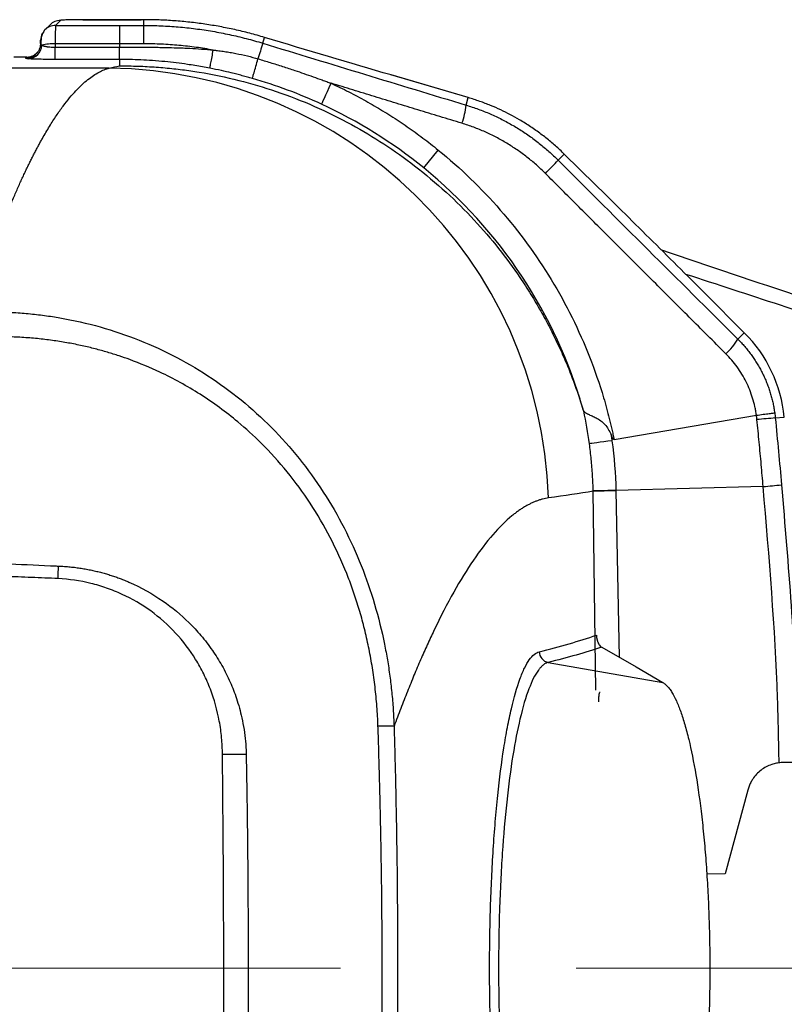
# Model space of a CAD drawing. Header units: millimetres. Extents: x 5 to 597, y 5 to 415.
# Tile 79 of 131: x 315 to 323, y 260 to 271. Entities that reach past the tile are written whole.
import ezdxf

# ---------------------------------------------------------------- set-up
doc = ezdxf.new("R2010")
doc.units = ezdxf.units.MM
doc.linetypes.add('CENTERX2', pattern=[20.32, 12.7, -2.54, 2.54, -2.54])

msp = doc.modelspace()

# ---------------------------------------------------------------- linework, layer by layer
at = {"color": 7, "linetype": 'Continuous', "lineweight": 25}
for p, q in [((315.4317, 270.5898), (315.4317, 270.5899)), ((315.4317, 270.5899), (316.0618, 270.5899)), ((316.0618, 270.5898), (315.4317, 270.5898)), ((316.0894, 270.5899), (316.0618, 270.5899)), ((316.0618, 270.5898), (316.0618, 270.5899)), ((316.0894, 270.5898), (316.0894, 270.5899)), ((316.0894, 270.5277), (316.0894, 270.5898)), ((315.0787, 270.5349), (315.0247, 270.4809)), ((315.1918, 270.5817), (315.1379, 270.5277)), ((315.1379, 270.5277), (315.8276, 270.5277)), ((315.8276, 270.5277), (315.8276, 270.3295)), ((317.3724, 270.3361), (317.3915, 270.3985)), ((315.1352, 270.3295), (315.135, 270.2932)), ((315.135, 270.1611), (315.135, 270.2932)), ((315.135, 270.2932), (315.8276, 270.2932)), ((315.8276, 270.3295), (315.1352, 270.3295)), ((315.8276, 270.3295), (315.8276, 270.2932)), ((314.8293, 270.1866), (314.6896, 270.1866)), ((314.8159, 270.1732), (314.8293, 270.1866)), ((315.7177, 270.0679), (300.8863, 270.0679)), ((315.8276, 270.1611), (315.135, 270.1611)), ((315.8276, 270.1611), (315.8276, 270.0919)), ((319.5852, 269.7496), (318.7521, 269.9944)), ((318.7537, 269.9938), (318.7521, 269.9944)), ((319.5869, 269.749), (318.7537, 269.9938)), ((319.5625, 269.6693), (319.5869, 269.749)), ((319.5869, 269.749), (319.5852, 269.7496)), ((319.1061, 268.9919), (319.2625, 269.1841)), ((320.5551, 269.0746), (320.6208, 269.1402)), ((320.9523, 268.8141), (320.6199, 269.1412)), ((320.6208, 269.1402), (320.6199, 269.1412)), ((320.9532, 268.8131), (320.6208, 269.1402)), ((320.9532, 268.8131), (320.9523, 268.8141)), ((322.1398, 267.6358), (322.1399, 267.6359)), ((322.5615, 267.2141), (322.1398, 267.6358)), ((322.1399, 267.6359), (322.5616, 267.2142)), ((322.4919, 267.1445), (322.5615, 267.2141)), ((322.5615, 267.2141), (322.5616, 267.2142)), ((321.1582, 266.061), (322.6922, 266.3234)), ((322.8953, 266.294), (322.9923, 266.3036)), ((322.7648, 265.5545), (321.1782, 265.5136)), ((320.4481, 263.6581), (321.6846, 263.4406)), ((323.9141, 262.5779), (322.9852, 262.5779)), ((322.5988, 262.2815), (322.3567, 261.3779)), ((322.3567, 261.3779), (322.1558, 261.3748))]:
    msp.add_line(p, q, dxfattribs=at)
at = {"color": 8, "linetype": 'Continuous', "lineweight": 25}
for p, q in [((320.9614, 263.3575), (320.9333, 265.5033)), ((321.1783, 265.5098), (321.2123, 263.7134))]:
    msp.add_line(p, q, dxfattribs=at)
at = {"color": 7, "linetype": 'CENTERX2', "lineweight": 18}
msp.add_line((285.1896, 260.359), (331.1923, 260.359), dxfattribs=at)
at = {"color": 7, "linetype": 'Continuous', "lineweight": 25, "flags": 128}
for points in [[(318.0055, 269.6786), (318.008, 269.6841), (318.0141, 269.6974), (318.0236, 269.718), (318.0362, 269.7452), (318.0516, 269.7785), (318.0692, 269.8167), (318.0886, 269.8588), (318.1093, 269.9035)], [(321.1348, 266.0493), (321.0897, 266.0432), (321.0469, 266.0374), (321.0076, 266.0321), (320.9727, 266.0274), (320.9431, 266.0233), (320.9194, 266.0201), (320.9022, 266.0178), (320.8921, 266.0164)], [(321.1782, 265.5136), (321.1326, 265.5124), (321.0894, 265.5112), (321.0497, 265.5101), (321.0144, 265.5092), (320.9845, 265.5083), (320.9606, 265.5077), (320.9434, 265.5072), (320.9332, 265.5069)], [(321.1783, 265.5098), (321.1327, 265.5086), (321.0895, 265.5074), (321.0498, 265.5064), (321.0145, 265.5055), (320.9846, 265.5047), (320.9607, 265.504), (320.9435, 265.5036), (320.9333, 265.5033)], [(321.0242, 263.822), (321.3941, 263.6084), (321.6846, 263.4406)], [(317.1925, 262.6812), (317.1927, 262.6723), (317.1929, 262.6635)]]:
    msp.add_lwpolyline(points, dxfattribs=at)
at = {"color": 8, "linetype": 'Continuous', "lineweight": 25}
for centre, start, end in [((315.1376, 270.368), 89.91982, 135.06808), ((314.8161, 270.3329), 269.91977, 315.44896)]:
    msp.add_arc(centre, 0.1597, start, end, dxfattribs=at)
at = {"color": 7, "linetype": 'Continuous', "lineweight": 25}
for centre, radius, start, end in [((315.1916, 270.422), 0.1597, 89.92177, 134.99394), ((310.3086, 270.3686), 5.783, 359.61289, 1.57707), ((315.1377, 270.368), 0.1598, 152.54411, 180.07426), ((314.8368, 270.3216), 0.1543, 273.66961, 357.41883), ((315.1146, 269.8236), 0.5064, 87.66609, 104.13209), ((330.4111, 266.1987), 13.6794, 162.39494, 163.13316), ((315.6578, 265.2709), 4.7973, 1.92397, 89.28448), ((318.7817, 269.7391), 0.7839, 340.09263, 354.89136), ((317.6434, 271.7612), 3.9619, 314.43478, 317.30296), ((321.504, 266.1566), 1.4955, 5.63924, 45), ((321.9305, 267.4757), 0.6517, 311.46639, 329.46631), ((323.5278, 258.2689), 8.05, 94.50649, 95.91729), ((322.397, 270.2503), 4.7102, 274.47802, 276.89002), ((310.6431, 264.7552), 4.5266, 357.55169, 359.26328), ((320.471, 263.7763), 0.1204, 181.53986, 259.04773), ((318.7073, 258.5127), 4.4581, 88.98057, 91.20573), ((316.9926, 254.3256), 8.3403, 88.62375, 90.38237)]:
    msp.add_arc(centre, radius, start, end, dxfattribs=at)
for points, knots in [([(315.4317, 270.5898), (315.4039, 270.5898), (315.374, 270.5896), (315.3161, 270.5888), (315.2882, 270.5882), (315.2417, 270.5866), (315.2233, 270.5857), (315.1988, 270.5837), (315.1928, 270.5826), (315.1918, 270.5817)], [0, 0, 0, 0, 0.25, 0.25, 0.5, 0.5, 0.75, 0.75, 1, 1, 1, 1]), ([(317.3915, 270.3985), (317.3648, 270.4064), (317.3114, 270.4221), (317.231, 270.4438), (317.1506, 270.464), (317.0702, 270.4826), (316.9898, 270.4997), (316.9095, 270.5152), (316.8293, 270.5292), (316.7211, 270.5461), (316.5846, 270.5637), (316.4195, 270.5787), (316.2544, 270.5881), (316.1444, 270.5892), (316.0894, 270.5898)], [0, 0, 0, 0, 0.0637085, 0.1270629, 0.1900674, 0.2527267, 0.315045, 0.377027, 0.4386773, 0.5000006, 0.6256895, 0.7508909, 0.8756469, 1, 1, 1, 1]), ([(315.0247, 270.4809), (315.0151, 270.4685), (314.9971, 270.4454), (314.9806, 270.3869), (314.9787, 270.3381), (314.9774, 270.3073)], [0, 0, 0, 0, 0.2974336, 0.5552008, 1, 1, 1, 1]), ([(315.1379, 270.5277), (315.1378, 270.5272), (315.1376, 270.5263), (315.1374, 270.5223), (315.1371, 270.5166), (315.1369, 270.5092), (315.1367, 270.5003), (315.1365, 270.4902), (315.1363, 270.479), (315.1361, 270.4669), (315.136, 270.4541), (315.1359, 270.4407), (315.1357, 270.4269), (315.1356, 270.4129), (315.1355, 270.3987), (315.1354, 270.3845), (315.1353, 270.3705), (315.1353, 270.3566), (315.1352, 270.343), (315.1352, 270.3339), (315.1352, 270.3295)], [0, 0, 0, 0, 0.0696869, 0.1377116, 0.2040741, 0.2687743, 0.3318121, 0.3931875, 0.4529004, 0.5109507, 0.5673383, 0.6220633, 0.6751255, 0.7265249, 0.7762615, 0.8243351, 0.8707458, 0.9154936, 0.9585783, 1, 1, 1, 1]), ([(316.0894, 270.5277), (316.1205, 270.5276), (316.1826, 270.5272), (316.2758, 270.5241), (316.3688, 270.5192), (316.4617, 270.5123), (316.5543, 270.5035), (316.6468, 270.4926), (316.7389, 270.4799), (316.8307, 270.4651), (316.9222, 270.4485), (317.0132, 270.4299), (317.1038, 270.4094), (317.1939, 270.3869), (317.2835, 270.3627), (317.3428, 270.345), (317.3724, 270.3361)], [0, 0, 0, 0, 0.0715962, 0.1431666, 0.2147111, 0.2862299, 0.3577229, 0.4291901, 0.5006316, 0.5720472, 0.6434371, 0.7148012, 0.7861395, 0.8574521, 0.9287389, 1, 1, 1, 1]), ([(314.9756, 270.3273), (314.973, 270.3083), (314.9689, 270.2791), (314.9498, 270.2435), (314.936, 270.2278), (314.9289, 270.2199)], [0, 0, 0, 0, 0.4747954, 0.7331414, 1, 1, 1, 1]), ([(314.9758, 270.3331), (314.9756, 270.3307), (314.9753, 270.3256), (314.9773, 270.3206), (314.9821, 270.3171), (314.9878, 270.3155), (314.991, 270.3146)], [0, 0, 0, 0, 0.2297889, 0.4974716, 0.723276, 1, 1, 1, 1]), ([(314.9758, 270.3331), (314.976, 270.343), (314.9763, 270.3518), (314.9771, 270.3641), (314.9775, 270.3674), (314.978, 270.3678)], [0, 0, 0, 0, 0.5, 0.5, 1, 1, 1, 1]), ([(314.991, 270.3146), (314.9934, 270.3135), (314.9983, 270.3112), (315.0072, 270.3081), (315.0169, 270.3053), (315.0273, 270.3028), (315.0382, 270.3006), (315.0542, 270.298), (315.0763, 270.2954), (315.1053, 270.2935), (315.1252, 270.2933), (315.135, 270.2932)], [0, 0, 0, 0, 0.09365, 0.1837639, 0.2703839, 0.3535578, 0.4333392, 0.5097893, 0.677239, 0.8403342, 1, 1, 1, 1]), ([(315.8276, 270.2932), (315.9005, 270.2932), (315.9789, 270.2935), (316.1048, 270.2931), (316.1481, 270.2929), (316.2153, 270.2922), (316.2494, 270.2918), (316.2901, 270.2911), (316.3107, 270.2907), (316.321, 270.2905), (316.3255, 270.2904), (316.3284, 270.2903), (316.3303, 270.2903), (316.3672, 270.2895), (316.4062, 270.2885), (316.4695, 270.2864), (316.5024, 270.2851), (316.5429, 270.2833), (316.5637, 270.2823), (316.5727, 270.2818), (316.5787, 270.2815), (316.5821, 270.2813), (316.6696, 270.2767), (316.7543, 270.2703), (316.8388, 270.2621)], [0, 0, 0, 0, 0.25, 0.25, 0.375, 0.375, 0.4375, 0.46875, 0.484375, 0.4921875, 0.4960937, 0.4960937, 0.5, 0.5, 0.625, 0.625, 0.6875, 0.71875, 0.734375, 0.7421875, 0.7421875, 0.75, 0.75, 1, 1, 1, 1]), ([(315.8276, 270.1611), (315.8276, 270.1624), (315.8276, 270.1764), (315.8276, 270.2241), (315.8276, 270.2575), (315.8276, 270.2932)], [0, 0, 0, 0, 0.5, 0.5, 1, 1, 1, 1]), ([(316.8388, 270.2621), (316.8082, 270.2675), (316.7468, 270.2782), (316.6542, 270.2918), (316.5612, 270.3034), (316.4679, 270.3128), (316.3741, 270.3203), (316.2801, 270.3256), (316.1859, 270.3289), (316.123, 270.3293), (316.0915, 270.3295)], [0, 0, 0, 0, 0.12425616, 0.24874089, 0.37344616, 0.4983639, 0.62348605, 0.74880466, 0.87431186, 1, 1, 1, 1]), ([(314.8467, 270.1676), (314.835, 270.1685), (314.8265, 270.1694), (314.8165, 270.1713), (314.8149, 270.1722), (314.8159, 270.1732)], [0, 0, 0, 0, 0.5, 0.5, 1, 1, 1, 1]), ([(314.8293, 270.1866), (314.8524, 270.1889), (314.8951, 270.1932), (314.9263, 270.2223), (314.9406, 270.2356)], [0, 0, 0, 0, 0.5422325, 1, 1, 1, 1]), ([(315.135, 270.1611), (315.1066, 270.1611), (315.077, 270.1612), (315.019, 270.1618), (314.9906, 270.1623), (314.9386, 270.1634), (314.915, 270.1642), (314.8752, 270.1658), (314.8589, 270.1667), (314.8467, 270.1676)], [0, 0, 0, 0, 0.25, 0.25, 0.5, 0.5, 0.75, 0.75, 1, 1, 1, 1]), ([(316.8015, 270.0667), (316.8017, 270.0676), (316.8026, 270.0725), (316.8063, 270.0919), (316.8091, 270.1063), (316.8161, 270.143), (316.8203, 270.1651), (316.8293, 270.2125), (316.8341, 270.2377), (316.8388, 270.2621)], [0, 0, 0, 0, 0.25, 0.25, 0.5, 0.5, 0.75, 0.75, 1, 1, 1, 1]), ([(316.8388, 270.2621), (316.8413, 270.2619), (316.8463, 270.2613), (316.8564, 270.2602), (316.874, 270.2582), (316.9093, 270.2539), (316.9599, 270.2469), (317.0208, 270.2371), (317.103, 270.2221), (317.2034, 270.2006), (317.2822, 270.1785), (317.3202, 270.1678)], [0, 0, 0, 0, 0.0154082, 0.0308317, 0.0617215, 0.1236729, 0.2482701, 0.3735105, 0.5003222, 0.7587695, 1, 1, 1, 1]), ([(317.2599, 269.9559), (317.2601, 269.9569), (317.2616, 269.9623), (317.2675, 269.983), (317.2718, 269.9983), (317.2829, 270.0375), (317.2897, 270.0611), (317.3044, 270.1126), (317.3123, 270.1403), (317.3202, 270.1678)], [0, 0, 0, 0, 0.25, 0.25, 0.5, 0.5, 0.75, 0.75, 1, 1, 1, 1]), ([(317.3202, 270.1678), (317.3644, 270.1545), (317.4528, 270.1279), (317.5851, 270.086), (317.7389, 270.0354), (317.8811, 269.9865), (317.9954, 269.9455), (318.0524, 269.9246), (318.0808, 269.9141), (318.0951, 269.9088), (318.1032, 269.9058), (318.1073, 269.9043), (318.1093, 269.9035)], [0, 0, 0, 0, 0.1662892, 0.3329469, 0.5000036, 0.7499908, 0.8749916, 0.9374951, 0.9687477, 0.9843743, 0.9921877, 1, 1, 1, 1]), ([(314.235, 267.435), (314.2457, 267.4683), (314.267, 267.5343), (314.2986, 267.6305), (314.3299, 267.7239), (314.3607, 267.8144), (314.3911, 267.9021), (314.4211, 267.987), (314.4507, 268.0693), (314.4798, 268.1489), (314.5086, 268.2259), (314.5369, 268.3004), (314.5648, 268.3725), (314.5923, 268.4421), (314.6194, 268.5093), (314.6461, 268.5743), (314.6723, 268.637), (314.6982, 268.6975), (314.7236, 268.7559), (314.7486, 268.8121), (314.7732, 268.8664), (314.7974, 268.9186), (314.8211, 268.969), (314.8445, 269.0174), (314.8674, 269.064), (314.8899, 269.1088), (314.912, 269.1519), (314.9337, 269.1933), (314.955, 269.2331), (314.9758, 269.2713), (315.0153, 269.3421), (315.0729, 269.4399), (315.1476, 269.5563), (315.22, 269.6588), (315.2901, 269.7481), (315.358, 269.8252), (315.4236, 269.8906), (315.4869, 269.9452), (315.5479, 269.9896), (315.6066, 270.0245), (315.6631, 270.0511), (315.6997, 270.0623), (315.7177, 270.0679)], [0, 0, 0, 0, 0.0208303, 0.0414037, 0.0617203, 0.0817799, 0.1015826, 0.1211285, 0.1404174, 0.1594494, 0.1782246, 0.1967428, 0.2150042, 0.2330087, 0.2507562, 0.2682469, 0.2854807, 0.3024575, 0.3191775, 0.3356406, 0.3518468, 0.3677961, 0.3834885, 0.398924, 0.4141027, 0.4290244, 0.4436892, 0.4580972, 0.4722482, 0.4861424, 0.4997797, 0.551336, 0.6016759, 0.6507993, 0.6987063, 0.7453969, 0.7908712, 0.8351293, 0.8781711, 0.9199968, 0.9606064, 1, 1, 1, 1]), ([(316.8015, 270.0667), (316.7748, 270.0718), (316.7213, 270.0819), (316.6408, 270.0955), (316.5467, 270.11), (316.4388, 270.1244), (316.3132, 270.1382), (316.1859, 270.1489), (316.0597, 270.1562), (315.9411, 270.1604), (315.8645, 270.1609), (315.8276, 270.1611)], [0, 0, 0, 0, 0.0834479, 0.1669075, 0.2503786, 0.3755247, 0.5006116, 0.6374643, 0.766287, 0.8871168, 1, 1, 1, 1]), ([(315.8276, 270.0919), (315.8614, 270.0919), (315.9285, 270.0918), (316.0284, 270.0892), (316.1269, 270.0849), (316.2238, 270.0788), (316.3192, 270.071), (316.4129, 270.0616), (316.5051, 270.0506), (316.5957, 270.0382), (316.8001, 270.0066), (317.1095, 269.9422), (317.6681, 269.7767), (318.3193, 269.4901), (318.9196, 269.0974), (319.3483, 268.7365), (319.6502, 268.4362), (319.9148, 268.1273), (320.1135, 267.8561), (320.2608, 267.6291), (320.3682, 267.448), (320.4657, 267.2675), (320.5539, 267.0884), (320.6332, 266.9112), (320.7039, 266.7363), (320.767, 266.5642), (320.8032, 266.4508), (320.8212, 266.3946)], [0, 0, 0, 0, 0.0147111, 0.0292185, 0.0435222, 0.0576222, 0.0715185, 0.0852111, 0.0987001, 0.1119854, 0.1250671, 0.1889336, 0.2497926, 0.3797448, 0.4996838, 0.565721, 0.6293864, 0.6907238, 0.7497821, 0.7830442, 0.8157125, 0.8477995, 0.8793182, 0.9102826, 0.9407073, 0.9706077, 1, 1, 1, 1]), ([(317.2599, 269.9559), (317.2421, 269.9609), (317.2058, 269.9712), (317.15, 269.9863), (317.0918, 270.0015), (317.017, 270.02), (316.9201, 270.0426), (316.8432, 270.0582), (316.8015, 270.0667)], [0, 0, 0, 0, 0.11685134, 0.23876553, 0.3658367, 0.49814832, 0.72770158, 1, 1, 1, 1]), ([(318.0055, 269.6786), (317.8847, 269.7343), (317.7623, 269.7853), (317.5137, 269.8778), (317.3877, 269.9192), (317.2599, 269.9559)], [0, 0, 0, 0, 0.5, 0.5, 1, 1, 1, 1]), ([(318.1093, 269.9035), (318.1409, 269.8887), (318.2042, 269.859), (318.298, 269.8122), (318.391, 269.7638), (318.483, 269.7135), (318.574, 269.6615), (318.664, 269.6078), (318.753, 269.5523), (318.8408, 269.4951), (318.9276, 269.4362), (319.0132, 269.3757), (319.0976, 269.3135), (319.1808, 269.2498), (319.2353, 269.206), (319.2625, 269.1841)], [0, 0, 0, 0, 0.0769226, 0.153846, 0.2307701, 0.3076945, 0.3846191, 0.4615434, 0.5384674, 0.6153908, 0.6923134, 0.7692354, 0.8461569, 0.9230782, 1, 1, 1, 1]), ([(319.5188, 269.4722), (319.4393, 269.4965), (319.281, 269.5449), (319.0446, 269.6171), (318.8099, 269.6888), (318.5762, 269.7604), (318.3428, 269.832), (318.1872, 269.8796), (318.1093, 269.9035)], [0, 0, 0, 0, 0.1694117, 0.3370598, 0.5034191, 0.668998, 0.834336, 1, 1, 1, 1]), ([(320.6208, 269.1402), (320.6053, 269.1552), (320.5742, 269.1854), (320.5258, 269.2293), (320.4757, 269.2726), (320.4237, 269.315), (320.37, 269.3565), (320.3144, 269.397), (320.2571, 269.4363), (320.198, 269.4745), (320.126, 269.5181), (320.0392, 269.5664), (319.9357, 269.6179), (319.8256, 269.6661), (319.709, 269.711), (319.6281, 269.7362), (319.5869, 269.749)], [0, 0, 0, 0, 0.05277348, 0.10629159, 0.16055509, 0.2155647, 0.27132104, 0.32782468, 0.38507613, 0.44307584, 0.50182418, 0.59342584, 0.68904713, 0.7886855, 0.89233773, 1, 1, 1, 1]), ([(319.5625, 269.6693), (319.5846, 269.6624), (319.6288, 269.6486), (319.6942, 269.6255), (319.7589, 269.6006), (319.8227, 269.5739), (319.8856, 269.5454), (319.9477, 269.5151), (320.0087, 269.483), (320.0687, 269.4493), (320.1277, 269.4139), (320.1855, 269.3768), (320.2421, 269.3381), (320.2976, 269.2979), (320.3518, 269.2562), (320.4047, 269.213), (320.4563, 269.1683), (320.5066, 269.1223), (320.539, 269.0905), (320.5551, 269.0746)], [0, 0, 0, 0, 0.0594752, 0.1188674, 0.1781769, 0.2374041, 0.2965492, 0.3556125, 0.4145944, 0.4734951, 0.5323149, 0.5910541, 0.6497131, 0.7082922, 0.7667917, 0.8252119, 0.8835531, 0.9418157, 1, 1, 1, 1]), ([(320.4171, 268.9322), (320.4013, 268.9477), (320.3699, 268.9786), (320.321, 269.0231), (320.2709, 269.0662), (320.2195, 269.1076), (320.1669, 269.1475), (320.1131, 269.1857), (320.0582, 269.2223), (320.0021, 269.2572), (319.945, 269.2904), (319.8869, 269.3219), (319.8278, 269.3515), (319.7677, 269.3794), (319.7067, 269.4055), (319.6449, 269.4297), (319.5823, 269.4522), (319.54, 269.4655), (319.5188, 269.4722)], [0, 0, 0, 0, 0.0624442, 0.1248379, 0.1871925, 0.2495202, 0.3118328, 0.3741429, 0.436463, 0.4988059, 0.5611848, 0.623613, 0.6861042, 0.7486722, 0.8113313, 0.8740958, 0.9369804, 1, 1, 1, 1]), ([(319.2625, 269.1841), (319.7442, 268.7922), (320.1581, 268.3171), (320.6414, 267.5208), (320.7797, 267.2416), (320.95, 266.8081), (321.0006, 266.6612), (321.067, 266.438), (321.0875, 266.3631), (321.1158, 266.2502), (321.1249, 266.2124), (321.1379, 266.1557), (321.1421, 266.1368), (321.1503, 266.0987), (321.1544, 266.0794), (321.1582, 266.061)], [0, 0, 0, 0, 0.5, 0.5, 0.75, 0.75, 0.875, 0.875, 0.9375, 0.9375, 0.96875, 0.96875, 0.984375, 0.984375, 1, 1, 1, 1]), ([(320.8212, 266.3946), (320.6759, 266.901), (320.453, 267.3851), (319.8724, 268.2644), (319.5148, 268.6594), (319.1061, 268.9919)], [0, 0, 0, 0, 0.5, 0.5, 1, 1, 1, 1]), ([(322.3621, 266.9873), (322.2962, 267.0532), (322.165, 267.1842), (321.9692, 267.38), (321.7751, 267.574), (321.5824, 267.7668), (321.3455, 268.0037), (321.065, 268.2841), (320.7405, 268.6085), (320.5249, 268.8243), (320.4171, 268.9322)], [0, 0, 0, 0, 0.1018657, 0.2025807, 0.3023552, 0.4014159, 0.5000081, 0.6677223, 0.8338242, 1, 1, 1, 1]), ([(322.1398, 267.6358), (321.9396, 267.836), (321.7381, 268.0367), (321.3401, 268.4316), (321.1436, 268.6258), (320.9532, 268.8131)], [0, 0, 0, 0, 0.5, 0.5, 1, 1, 1, 1]), ([(321.6674, 268.1061), (322.6855, 267.7641), (325.6635, 266.7638), (328.6491, 265.7865), (330.614, 265.1433)], [0, 0, 0, 0, 0.3418881, 1, 1, 1, 1]), ([(314.235, 267.4351), (314.2656, 267.4362), (314.3267, 267.4384), (314.4181, 267.4393), (314.509, 267.4386), (314.5994, 267.4361), (314.6892, 267.4317), (314.7784, 267.4256), (314.8669, 267.4178), (314.9546, 267.4083), (315.0416, 267.3971), (315.2474, 267.3664), (315.5666, 267.2985), (315.9915, 267.161), (316.3981, 266.9802), (316.9117, 266.6829), (317.4897, 266.2112), (317.9564, 265.6284), (318.2541, 265.1128), (318.4378, 264.7078), (318.583, 264.287), (318.668, 263.9437), (318.7161, 263.6832), (318.7422, 263.5101), (318.7629, 263.3332), (318.7784, 263.1528), (318.7839, 263.0313), (318.7866, 262.9701)], [0, 0, 0, 0, 0.0129014, 0.02574, 0.0385128, 0.0512169, 0.0638494, 0.0764075, 0.0888883, 0.1012891, 0.1136072, 0.1258398, 0.1890187, 0.2509036, 0.3138692, 0.3762918, 0.5007424, 0.6258373, 0.6884048, 0.7509952, 0.8126178, 0.8753586, 0.8994256, 0.9239451, 0.9488956, 0.9742549, 1, 1, 1, 1]), ([(318.6135, 262.9698), (318.6121, 263.0055), (318.6092, 263.0767), (318.6022, 263.1831), (318.5932, 263.2886), (318.5822, 263.3931), (318.569, 263.4966), (318.5539, 263.5989), (318.5369, 263.7), (318.518, 263.7997), (318.4972, 263.8979), (318.4748, 263.9944), (318.4507, 264.0891), (318.425, 264.182), (318.3979, 264.2729), (318.3694, 264.3618), (318.3397, 264.4485), (318.3088, 264.5329), (318.184, 264.8541), (317.9097, 265.3862), (317.4792, 265.9153), (317.1278, 266.2356), (316.9067, 266.4089), (316.6314, 266.5971), (316.3089, 266.7745), (316.0105, 266.8991), (315.8204, 266.9654), (315.6962, 267.0043), (315.5638, 267.0409), (315.4238, 267.0744), (315.2764, 267.104), (315.1223, 267.1291), (314.9621, 267.1489), (314.7965, 267.1628), (314.626, 267.1702), (314.4513, 267.1712), (314.3336, 267.1657), (314.2741, 267.163)], [0, 0, 0, 0, 0.0158106, 0.031524, 0.0471324, 0.0626277, 0.0780025, 0.0932493, 0.10836, 0.1233209, 0.1381155, 0.1527288, 0.167147, 0.1813572, 0.1953478, 0.2091079, 0.2226275, 0.2358962, 0.2488998, 0.3751098, 0.4989636, 0.5489693, 0.585932, 0.6236223, 0.697, 0.7490202, 0.7672084, 0.78652, 0.8068903, 0.8282591, 0.8505615, 0.8737265, 0.8976742, 0.9223273, 0.9476313, 0.9735368, 1, 1, 1, 1]), ([(322.4919, 267.1445), (322.5047, 267.1315), (322.5303, 267.1055), (322.5665, 267.0647), (322.6012, 267.0227), (322.634, 266.9796), (322.665, 266.9353), (322.6942, 266.8901), (322.7215, 266.844), (322.747, 266.797), (322.7705, 266.7493), (322.7921, 266.7008), (322.8117, 266.6518), (322.8295, 266.6023), (322.8453, 266.5523), (322.8591, 266.502), (322.871, 266.4514), (322.8811, 266.4005), (322.8862, 266.3665), (322.8887, 266.3494)], [0, 0, 0, 0, 0.0606823, 0.1211284, 0.1813388, 0.2413145, 0.301056, 0.3605643, 0.41984, 0.4788841, 0.5376974, 0.5962807, 0.6546349, 0.7127608, 0.7706595, 0.8283318, 0.8857786, 0.943001, 1, 1, 1, 1]), ([(322.6922, 266.3234), (322.6899, 266.3391), (322.6851, 266.3703), (322.6727, 266.4321), (322.6526, 266.5081), (322.621, 266.5971), (322.5823, 266.6833), (322.5369, 266.7662), (322.4849, 266.8447), (322.4272, 266.9192), (322.3838, 266.9645), (322.3621, 266.9873)], [0, 0, 0, 0, 0.0629854, 0.1255401, 0.2502922, 0.3748134, 0.5003709, 0.6255011, 0.7501351, 0.8747914, 1, 1, 1, 1]), ([(320.8301, 266.3701), (320.8297, 266.3708), (320.8289, 266.3723), (320.8274, 266.3761), (320.8256, 266.3811), (320.8235, 266.3873), (320.822, 266.3921), (320.8212, 266.3946)], [0, 0, 0, 0, 0.153408, 0.3260038, 0.5226105, 0.7465243, 1, 1, 1, 1]), ([(320.8302, 266.3701), (320.832, 266.3676), (320.8356, 266.3627), (320.8429, 266.356), (320.851, 266.35), (320.8598, 266.3446), (320.8688, 266.3397), (320.8871, 266.3307), (320.9174, 266.3176), (320.9652, 266.2959), (321.0144, 266.2665), (321.0601, 266.2254), (321.0978, 266.1742), (321.1159, 266.1353), (321.1254, 266.1148)], [0, 0, 0, 0, 0.04889143, 0.09520398, 0.13867512, 0.1790876, 0.21626884, 0.25008837, 0.3842416, 0.49971823, 0.62816964, 0.74933254, 0.86755746, 1, 1, 1, 1]), ([(322.6922, 266.3234), (322.7168, 266.3268), (322.7421, 266.3304), (322.7898, 266.3369), (322.812, 266.3399), (322.8489, 266.3447), (322.8634, 266.3466), (322.8829, 266.349), (322.8878, 266.3495), (322.8887, 266.3494)], [0, 0, 0, 0, 0.25, 0.25, 0.5, 0.5, 0.75, 0.75, 1, 1, 1, 1]), ([(322.7648, 265.5545), (322.7579, 265.6335), (322.744, 265.793), (322.7219, 266.0336), (322.7059, 266.1951), (322.6979, 266.276)], [0, 0, 0, 0, 0.3282304, 0.6631862, 1, 1, 1, 1]), ([(321.1582, 266.061), (321.1574, 266.0611), (321.1554, 266.0612), (321.1527, 266.0635), (321.1496, 266.0669), (321.1463, 266.0718), (321.1425, 266.0781), (321.1378, 266.0871), (321.132, 266.0995), (321.1278, 266.1093), (321.1254, 266.1148)], [0, 0, 0, 0, 0.0382157, 0.0899336, 0.1605712, 0.252055, 0.3651492, 0.5003352, 0.7243221, 1, 1, 1, 1]), ([(321.1254, 266.1148), (321.1271, 266.1039), (321.1295, 266.0875), (321.1321, 266.0684), (321.1335, 266.0589), (321.134, 266.0548), (321.1344, 266.0521), (321.1346, 266.0504), (321.1348, 266.0493)], [0, 0, 0, 0, 0.5, 0.75, 0.875, 0.9375, 0.9375, 1, 1, 1, 1]), ([(320.9332, 265.5069), (320.9323, 265.5354), (320.9305, 265.5924), (320.9258, 265.6778), (320.9197, 265.7629), (320.9121, 265.8478), (320.903, 265.9323), (320.8957, 265.9884), (320.8921, 266.0164)], [0, 0, 0, 0, 0.1673885, 0.3345451, 0.5014271, 0.6679918, 0.8341969, 1, 1, 1, 1]), ([(320.4524, 265.432), (320.4417, 265.4303), (320.4204, 265.427), (320.3882, 265.4195), (320.3558, 265.4102), (320.3232, 265.3989), (320.2905, 265.3857), (320.2577, 265.3706), (320.2246, 265.3534), (320.1915, 265.3344), (320.1581, 265.3134), (320.1247, 265.2904), (320.0911, 265.2655), (320.0007, 265.1935), (319.8517, 265.0465), (319.6418, 264.7717), (319.4296, 264.4267), (319.2634, 264.104), (319.1444, 263.8486), (319.073, 263.6879), (319.0015, 263.5198), (318.93, 263.3442), (318.8583, 263.1617), (318.8105, 263.034), (318.7866, 262.9701)], [0, 0, 0, 0, 0.02083341, 0.04164867, 0.06244775, 0.08323264, 0.10400533, 0.12476783, 0.14552214, 0.16627026, 0.18701424, 0.20775608, 0.22849782, 0.2492415, 0.3745043, 0.49957253, 0.6247307, 0.74985029, 0.7915472, 0.83321745, 0.87487944, 0.91655158, 0.95825232, 1, 1, 1, 1]), ([(305.9842, 265.1194), (306.1614, 265.1112), (306.5279, 265.0944), (307.0958, 265.0683), (307.6998, 265.0406), (308.3393, 265.0112), (309.0127, 264.9804), (309.7172, 264.9481), (310.4487, 264.9146), (311.2674, 264.8771), (312.1712, 264.8357), (313.1555, 264.7903), (314.1491, 264.7443), (314.8128, 264.7133), (315.1445, 264.6978)], [0, 0, 0, 0, 0.057923, 0.1198181, 0.1856797, 0.2554574, 0.329011, 0.4060191, 0.4860338, 0.5684944, 0.6741306, 0.7821509, 0.8911311, 1, 1, 1, 1]), ([(315.1656, 264.5619), (315.1178, 264.5644), (315.0701, 264.5658), (314.9746, 264.5696), (314.8314, 264.5754), (314.4971, 264.5888), (314.2106, 264.6003), (313.6373, 264.6234), (313.2551, 264.6389), (312.1078, 264.6854), (311.3427, 264.7168), (309.046, 264.8104), (307.5134, 264.8731), (305.9793, 264.9345)], [0, 0, 0, 0, 0.015625, 0.015625, 0.03125, 0.0625, 0.125, 0.125, 0.25, 0.25, 0.5, 0.5, 1, 1, 1, 1]), ([(315.1693, 264.697), (315.191, 264.696), (315.2336, 264.6941), (315.2963, 264.6887), (315.3569, 264.6818), (315.4156, 264.6734), (315.4726, 264.6636), (315.5281, 264.6526), (315.5822, 264.6403), (315.635, 264.6268), (315.6867, 264.6123), (315.7372, 264.5967), (315.7867, 264.5801), (315.8351, 264.5624), (315.8826, 264.5437), (316.043, 264.4761), (316.2878, 264.3399), (316.5386, 264.132), (316.7101, 263.9475), (316.8293, 263.7924), (316.9349, 263.6235), (317.0217, 263.4498), (317.0941, 263.2617), (317.1415, 263.0896), (317.1707, 262.9344), (317.1866, 262.8076), (317.1906, 262.7231), (317.1925, 262.6812)], [0, 0, 0, 0, 0.0208104, 0.0408872, 0.0603325, 0.079244, 0.0976953, 0.1157401, 0.13343, 0.1508133, 0.1679232, 0.1847851, 0.2014243, 0.2178653, 0.2341321, 0.250248, 0.3842869, 0.4998956, 0.5598389, 0.6244986, 0.6862902, 0.7495707, 0.8094325, 0.8782339, 0.919389, 0.9599444, 1, 1, 1, 1]), ([(316.9369, 262.6657), (316.9363, 262.7259), (316.934, 262.7859), (316.923, 262.9052), (316.9146, 262.9647), (316.8814, 263.1421), (316.8493, 263.2574), (316.7857, 263.4244), (316.7619, 263.4791), (316.709, 263.5866), (316.6797, 263.6396), (316.5853, 263.7926), (316.5134, 263.8874), (316.3514, 264.0623), (316.2602, 264.1428), (316.067, 264.2823), (315.9644, 264.342), (315.8016, 264.4171), (315.7455, 264.4397), (315.6327, 264.479), (315.5757, 264.4958), (315.4029, 264.5382), (315.2854, 264.5557), (315.1656, 264.5619)], [0, 0, 0, 0, 0.0625, 0.0625, 0.125, 0.125, 0.25, 0.25, 0.3125, 0.3125, 0.375, 0.375, 0.5, 0.5, 0.625, 0.625, 0.75, 0.75, 0.8125, 0.8125, 0.875, 0.875, 1, 1, 1, 1]), ([(320.9687, 263.936), (320.969, 263.9333), (320.9696, 263.9275), (320.9708, 263.9195), (320.9723, 263.9116), (320.974, 263.9038), (320.976, 263.8962), (320.9783, 263.8887), (320.9813, 263.8801), (320.9852, 263.8707), (320.9899, 263.8609), (320.9978, 263.8473), (321.0093, 263.8323), (321.0191, 263.8256), (321.0242, 263.822)], [0, 0, 0, 0, 0.0268209, 0.05593132, 0.08790583, 0.12317927, 0.16207603, 0.20483809, 0.25164755, 0.32742054, 0.41028683, 0.50052795, 0.73827298, 1, 1, 1, 1]), ([(320.3506, 256.945), (320.3145, 256.954), (320.2792, 256.9834), (320.2273, 257.0571), (320.2102, 257.0866), (320.1764, 257.1557), (320.1596, 257.1954), (320.1105, 257.3291), (320.0796, 257.436), (320.0362, 257.6223), (320.0222, 257.6888), (319.9952, 257.8307), (319.9821, 257.9062), (319.9453, 258.1414), (319.9235, 258.3113), (319.8949, 258.5857), (319.886, 258.6809), (319.8697, 258.8761), (319.8624, 258.9755), (319.8428, 259.2789), (319.8329, 259.4881), (319.8229, 259.8126), (319.8204, 259.9224), (319.8171, 260.1406), (319.8154, 260.3589), (319.8171, 260.5772), (319.8204, 260.7954), (319.8229, 260.9051), (319.8329, 261.2297), (319.8428, 261.4389), (319.8624, 261.7421), (319.8697, 261.8414), (319.8859, 262.0364), (319.8948, 262.1318), (319.9235, 262.4064), (319.9453, 262.5761), (319.982, 262.811), (319.995, 262.8863), (320.022, 263.0286), (320.0361, 263.0952), (320.0795, 263.2816), (320.1103, 263.3883), (320.1593, 263.5218), (320.1761, 263.5618), (320.21, 263.6312), (320.2271, 263.6608), (320.2791, 263.7346), (320.3145, 263.7641), (320.3506, 263.773)], [0, 0, 0, 0, 0.0625, 0.0625, 0.09375, 0.09375, 0.125, 0.125, 0.1875, 0.1875, 0.21875, 0.21875, 0.25, 0.25, 0.3125, 0.3125, 0.34375, 0.34375, 0.375, 0.375, 0.4375, 0.4375, 0.46875, 0.46875, 0.5, 0.53125, 0.53125, 0.5625, 0.5625, 0.625, 0.625, 0.65625, 0.65625, 0.6875, 0.6875, 0.75, 0.75, 0.78125, 0.78125, 0.8125, 0.8125, 0.875, 0.875, 0.90625, 0.90625, 0.9375, 0.9375, 1, 1, 1, 1]), ([(320.4481, 263.6581), (320.4436, 263.6568), (320.4347, 263.6544), (320.4217, 263.6486), (320.4094, 263.6415), (320.3977, 263.6334), (320.3868, 263.6244), (320.3765, 263.6148), (320.3669, 263.6049), (320.3579, 263.5947), (320.3497, 263.5845), (320.326, 263.5532), (320.2891, 263.4911), (320.221, 263.3341), (320.1443, 263.0747), (320.0629, 262.659), (319.9982, 262.1685), (319.9495, 261.6022), (319.92, 260.9939), (319.91, 260.3589), (319.9201, 259.7239), (319.9495, 259.1154), (319.9982, 258.549), (320.063, 258.0584), (320.1445, 257.6425), (320.2212, 257.3833), (320.2893, 257.2266), (320.3289, 257.1601), (320.3587, 257.1221), (320.3772, 257.102), (320.3984, 257.0836), (320.4223, 257.068), (320.4392, 257.0628), (320.4481, 257.06)], [0, 0, 0, 0, 0.0079687, 0.0155585, 0.0227684, 0.0295978, 0.036046, 0.0421123, 0.047796, 0.0530967, 0.0580138, 0.0625467, 0.0954947, 0.1252147, 0.1905263, 0.250185, 0.3138039, 0.3751077, 0.4378797, 0.5000133, 0.5621546, 0.6249379, 0.6862682, 0.7499202, 0.8096161, 0.8749825, 0.9046404, 0.9375216, 0.9469607, 0.9579329, 0.9704338, 0.9844581, 1, 1, 1, 1]), ([(321.6846, 263.4406), (321.6893, 263.4377), (321.6986, 263.4319), (321.7126, 263.4205), (321.7265, 263.4073), (321.7404, 263.3919), (321.7543, 263.3745), (321.7681, 263.355), (321.7933, 263.3155), (321.8297, 263.2459), (321.876, 263.1304), (321.9205, 262.9919), (321.977, 262.7775), (322.0414, 262.4572), (322.0946, 262.0764), (322.1292, 261.7441), (322.1509, 261.4823), (322.1679, 261.2113), (322.1782, 260.9791), (322.1841, 260.7904), (322.1872, 260.6472), (322.1892, 260.5033), (322.1894, 260.4072), (322.1896, 260.359)], [0, 0, 0, 0, 0.0178785, 0.0357278, 0.0535595, 0.0713856, 0.0892179, 0.1070682, 0.1249483, 0.1875172, 0.2500589, 0.3124346, 0.3747544, 0.4998658, 0.6242936, 0.6869978, 0.7496274, 0.811916, 0.8741548, 0.9056577, 0.9370862, 0.9685103, 1, 1, 1, 1]), ([(321.0067, 263.3346), (321.0059, 263.3348), (321.0043, 263.3352), (321.002, 263.3333), (320.9994, 263.329), (320.9966, 263.3212), (320.9939, 263.3087), (320.9918, 263.293), (320.9903, 263.2747), (320.9894, 263.2547), (320.9895, 263.2407), (320.9895, 263.2338)], [0, 0, 0, 0, 0.08301975, 0.16595249, 0.25043046, 0.37590572, 0.50002446, 0.62384952, 0.7492284, 0.87538854, 1, 1, 1, 1]), ([(318.6174, 257.8616), (318.6216, 257.9995), (318.6297, 258.2613), (318.6389, 258.6366), (318.6459, 258.9796), (318.651, 259.2986), (318.6547, 259.5989), (318.6572, 259.8835), (318.6585, 260.154), (318.6589, 260.5467), (318.6562, 261.0582), (318.6481, 261.6397), (318.638, 262.1241), (318.629, 262.4751), (318.6216, 262.7212), (318.6175, 262.8713), (318.6145, 262.946), (318.6135, 262.9698)], [0, 0, 0, 0, 0.081014, 0.1537971, 0.2203903, 0.2824926, 0.3411387, 0.396739, 0.4496063, 0.4999935, 0.6272715, 0.7499597, 0.8414796, 0.9117795, 0.9561341, 0.9860243, 1, 1, 1, 1]), ([(318.7866, 262.9701), (318.788, 262.9157), (318.7896, 262.8613), (318.7926, 262.7525), (318.797, 262.5893), (318.8009, 262.4261), (318.808, 262.0997), (318.812, 261.8821), (318.8216, 261.2294), (318.8247, 260.7942), (318.8247, 259.9239), (318.8216, 259.4887), (318.812, 258.836), (318.808, 258.6184), (318.8009, 258.292), (318.7983, 258.1832), (318.7941, 258.02), (318.7926, 257.9656), (318.7896, 257.8568), (318.788, 257.8024), (318.7866, 257.748)], [0, 0, 0, 0, 0.03125, 0.03125, 0.0625, 0.125, 0.125, 0.25, 0.25, 0.5, 0.5, 0.75, 0.75, 0.875, 0.875, 0.9375, 0.9375, 0.96875, 0.96875, 1, 1, 1, 1]), ([(316.9369, 258.0524), (316.945, 258.8213), (316.9511, 259.5902), (316.9511, 261.1279), (316.945, 261.8968), (316.9369, 262.6657)], [0, 0, 0, 0, 0.5, 0.5, 1, 1, 1, 1]), ([(317.1929, 262.6635), (317.1948, 262.5561), (317.1986, 262.3508), (317.203, 262.0588), (317.2063, 261.8006), (317.21, 261.443), (317.2133, 260.9668), (317.2151, 260.3722), (317.2137, 259.8626), (317.2114, 259.4786), (317.2086, 259.1286), (317.2036, 258.6647), (317.1968, 258.2807), (317.1929, 258.0546)], [0, 0, 0, 0, 0.069966, 0.1337088, 0.1900974, 0.2380554, 0.3665062, 0.5000002, 0.624962, 0.6980652, 0.74994, 0.8527483, 1, 1, 1, 1]), ([(322.9852, 262.5779), (322.9764, 262.5778), (322.959, 262.5774), (322.933, 262.5748), (322.9072, 262.5706), (322.8817, 262.5646), (322.8441, 262.5532), (322.7958, 262.5323), (322.7407, 262.4967), (322.6919, 262.4527), (322.6557, 262.4069), (322.6297, 262.363), (322.6114, 262.3233), (322.603, 262.2954), (322.5988, 262.2815)], [0, 0, 0, 0, 0.0501754, 0.100061, 0.1498721, 0.1998249, 0.2501338, 0.3748756, 0.5000362, 0.624778, 0.7499386, 0.8333675, 0.9163859, 1, 1, 1, 1]), ([(322.1896, 260.359), (322.1895, 260.3317), (322.1894, 260.2772), (322.1888, 260.1954), (322.1878, 260.1139), (322.1864, 260.0325), (322.1846, 259.9514), (322.1823, 259.8704), (322.1775, 259.7225), (322.1681, 259.5096), (322.151, 259.2381), (322.1295, 258.9767), (322.095, 258.6441), (322.0418, 258.2635), (321.9774, 257.9425), (321.921, 257.7278), (321.8764, 257.5889), (321.8301, 257.4733), (321.7905, 257.3971), (321.7583, 257.3483), (321.7338, 257.318), (321.7093, 257.2937), (321.6928, 257.2829), (321.6846, 257.2775)], [0, 0, 0, 0, 0.0178714, 0.0357126, 0.0535364, 0.0713556, 0.0891829, 0.1070312, 0.1249131, 0.1874604, 0.2500666, 0.3123388, 0.3746933, 0.4998581, 0.6242702, 0.6868865, 0.749568, 0.8118354, 0.8741385, 0.9056359, 0.9370687, 0.9685018, 1, 1, 1, 1])]:
    msp.add_open_spline(points, degree=3, knots=knots, dxfattribs=at)
for points in [[(316.0894, 270.5898), (316.0802, 270.5898), (316.071, 270.5898), (316.0618, 270.5898)], [(315.8276, 270.5277), (315.9149, 270.5277), (316.0021, 270.5277), (316.0894, 270.5277)], [(318.7537, 269.9938), (318.3099, 270.1243), (317.8528, 270.2601), (317.3915, 270.3985)], [(316.0915, 270.3295), (316.0035, 270.3295), (315.9155, 270.3295), (315.8276, 270.3295)], [(317.3724, 270.3361), (318.1031, 270.1126), (318.833, 269.8905), (319.5625, 269.6693)], [(315.7177, 270.0679), (315.7549, 270.0759), (315.7915, 270.0839), (315.8276, 270.0919)], [(319.1061, 268.9919), (318.7698, 269.2655), (318.3991, 269.4968), (318.0055, 269.6786)], [(320.5551, 269.0746), (321.2011, 268.4292), (321.8466, 267.7861), (322.4919, 267.1445)], [(320.8921, 266.0164), (320.876, 266.1351), (320.8554, 266.253), (320.8301, 266.3701)], [(322.8887, 266.3494), (322.8913, 266.331), (322.8935, 266.3125), (322.8953, 266.294)], [(322.6979, 266.276), (322.6964, 266.2918), (322.6945, 266.3076), (322.6922, 266.3234)], [(322.8953, 266.294), (322.9189, 266.0542), (322.9412, 265.8142), (322.9621, 265.5741)], [(321.1348, 266.0493), (321.1588, 265.8717), (321.1733, 265.6928), (321.1782, 265.5136)], [(320.9333, 265.5033), (320.785, 265.4798), (320.6247, 265.456), (320.4524, 265.432)], [(320.9333, 265.5033), (320.9333, 265.5045), (320.9333, 265.5057), (320.9332, 265.5069)], [(321.1782, 265.5136), (321.1782, 265.5123), (321.1782, 265.5111), (321.1783, 265.5098)], [(315.1445, 264.6978), (315.1528, 264.6976), (315.1611, 264.6974), (315.1693, 264.697)], [(320.3506, 263.773), (320.5761, 263.8288), (320.7817, 263.8883), (320.9674, 263.9515)], [(320.9674, 263.9515), (320.9675, 263.9463), (320.968, 263.9411), (320.9687, 263.936)], [(321.0242, 263.822), (320.8493, 263.7642), (320.6573, 263.7095), (320.4481, 263.6581)]]:
    msp.add_open_spline(points, degree=3, dxfattribs=at)
at = {"color": 8, "linetype": 'Continuous', "lineweight": 25}
for points, knots in [([(330.567, 265.0052), (328.3679, 265.7304), (325.4903, 266.6794), (322.6104, 267.6212), (321.9314, 267.8433)], [0, 0, 0, 0, 0.7642256, 1, 1, 1, 1]), ([(322.9368, 262.5699), (322.9323, 262.8028), (322.9132, 263.7995), (322.8292, 264.7931), (322.7648, 265.5545)], [0, 0, 0, 0, 0.233695, 1, 1, 1, 1]), ([(322.9621, 265.5741), (323.0351, 264.7064), (323.1191, 263.7087), (323.138, 262.7082), (323.1405, 262.5779)], [0, 0, 0, 0, 0.8697815, 1, 1, 1, 1])]:
    msp.add_open_spline(points, degree=3, knots=knots, dxfattribs=at)

doc.saveas('drawing.dxf')
